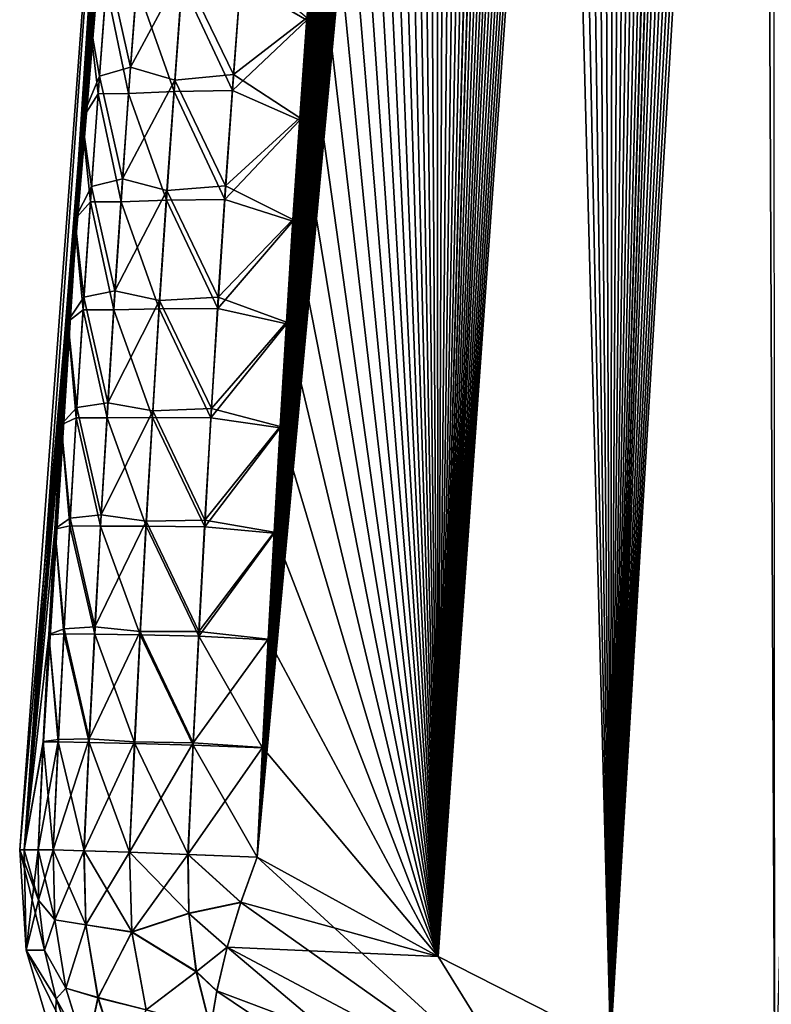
# Model space of a CAD drawing. Header units: metres. Extents: x -109 to 109, y -108 to 40.
# Tile 3 of 216: x -101.45 to -98.1, y -101.25 to -96.87. Entities that reach past the tile are written whole.
import ezdxf

# ---------------------------------------------------------------- set-up
doc = ezdxf.new("R2010")
doc.units = ezdxf.units.M
doc.layers.add('solid_K_24_42_18_000C86_XXX', color=7, linetype='CONTINUOUS')

msp = doc.modelspace()

# ---------------------------------------------------------------- linework, layer by layer
at = {"layer": 'solid_K_24_42_18_000C86_XXX'}
for points in [[(-98.81958, -101.428711, -4.654962), (-97.55056, -79.140533, -4.728263), (-97.455933, -78.738991, -4.788588)], [(-98.089439, -101.766281, -5.242545), (-98.81958, -101.428711, -4.654962), (-97.455933, -78.738991, -4.788588)], [(-98.81958, -101.428711, -4.654962), (-97.64576, -79.552338, -4.668716), (-97.55056, -79.140533, -4.728263)], [(-98.81958, -101.428711, -4.654962), (-97.741409, -79.97522, -4.610071), (-97.64576, -79.552338, -4.668716)], [(-98.81958, -101.428711, -4.654962), (-97.837387, -80.409973, -4.552451), (-97.741409, -79.97522, -4.610071)], [(-98.81958, -101.428711, -4.654962), (-97.933685, -80.856659, -4.495849), (-97.837387, -80.409973, -4.552451)], [(-98.81958, -101.428711, -4.654962), (-98.030418, -81.314522, -4.44014), (-97.933685, -80.856659, -4.495849)], [(-98.81958, -101.428711, -4.654962), (-98.108002, -81.689445, -4.396319), (-98.030418, -81.314522, -4.44014)], [(-98.089417, -101.766289, 5.242566), (-98.100914, -81.655289, 4.400308), (-98.17878, -82.038383, 4.357038)], [(-98.81958, -101.428711, -4.654962), (-98.185669, -82.072556, -4.353248), (-98.108002, -81.689445, -4.396319)], [(-98.819565, -101.428726, 4.654975), (-98.17878, -82.038383, 4.357038), (-98.256683, -82.429962, 4.314561)], [(-98.819565, -101.428726, 4.654975), (-98.089417, -101.766289, 5.242566), (-98.17878, -82.038383, 4.357038)], [(-98.81958, -101.428711, -4.654962), (-98.263313, -82.46434, -4.311006), (-98.185669, -82.072556, -4.353248)], [(-98.819565, -101.428726, 4.654975), (-98.256683, -82.429962, 4.314561), (-98.334526, -82.830452, 4.272946)], [(-99.587112, -101.03933, -4.099643), (-98.341011, -82.864502, -4.269529), (-98.263313, -82.46434, -4.311006)], [(-98.81958, -101.428711, -4.654962), (-99.587112, -101.03933, -4.099643), (-98.263313, -82.46434, -4.311006)], [(-98.819565, -101.428726, 4.654975), (-98.334526, -82.830452, 4.272946), (-98.412468, -83.239105, 4.232044)], [(-99.587112, -101.03933, -4.099643), (-98.418846, -83.272545, -4.22872), (-98.341011, -82.864502, -4.269529)], [(-98.819565, -101.428726, 4.654975), (-98.412468, -83.239105, 4.232044), (-98.490486, -83.655968, 4.191864)], [(-99.587112, -101.03933, -4.099643), (-98.496689, -83.689003, -4.188684), (-98.418846, -83.272545, -4.22872)], [(-98.819565, -101.428726, 4.654975), (-98.490486, -83.655968, 4.191864), (-98.568443, -84.081619, 4.152516)], [(-99.587112, -101.03933, -4.099643), (-98.574425, -84.114433, -4.149524), (-98.496689, -83.689003, -4.188684)], [(-99.587112, -101.03933, -4.099643), (-98.651909, -84.549393, -4.111344), (-98.574425, -84.114433, -4.149524)], [(-98.819565, -101.428726, 4.654975), (-98.568443, -84.081619, 4.152516), (-98.64621, -84.516624, 4.114108)], [(-99.587112, -101.03933, -4.099643), (-98.729103, -84.994064, -4.074164), (-98.651909, -84.549393, -4.111344)], [(-98.819565, -101.428726, 4.654975), (-98.64621, -84.516624, 4.114108), (-98.72364, -84.961548, 4.076742)], [(-99.587112, -101.03933, -4.099643), (-98.806244, -85.447464, -4.037772), (-98.729103, -84.994064, -4.074164)], [(-98.819565, -101.428726, 4.654975), (-98.72364, -84.961548, 4.076742), (-98.80088, -85.415817, 4.040282)], [(-98.819565, -101.428726, 4.654975), (-98.80088, -85.415817, 4.040282), (-98.878006, -85.879105, 4.004657)], [(-99.587112, -101.03933, -4.099643), (-98.870392, -85.832314, -4.008118), (-98.806244, -85.447464, -4.037772)], [(-99.587112, -101.03933, -4.099643), (-98.934296, -86.22393, -3.979161), (-98.870392, -85.832314, -4.008118)], [(-98.819565, -101.428726, 4.654975), (-98.878006, -85.879105, 4.004657), (-98.954819, -86.352081, 3.970008)], [(-99.587112, -101.03933, -4.099643), (-98.997856, -86.622704, -3.950978), (-98.934296, -86.22393, -3.979161)], [(-98.819565, -101.428726, 4.654975), (-98.954819, -86.352081, 3.970008), (-99.031136, -86.835411, 3.936474)], [(-99.587112, -101.03933, -4.099643), (-99.060974, -87.029007, -3.923643), (-98.997856, -86.622704, -3.950978)], [(-98.819565, -101.428726, 4.654975), (-99.031136, -86.835411, 3.936474), (-99.106773, -87.329765, 3.904189)], [(-99.587112, -101.03933, -4.099643), (-99.123604, -87.442978, -3.897175), (-99.060974, -87.029007, -3.923643)], [(-98.819565, -101.428726, 4.654975), (-99.106773, -87.329765, 3.904189), (-99.181778, -87.834946, 3.873084)], [(-99.587112, -101.03933, -4.099643), (-99.186005, -87.863708, -3.871355), (-99.123604, -87.442978, -3.897175)], [(-99.587105, -101.03933, 4.099651), (-99.181778, -87.834946, 3.873084), (-99.244003, -88.263512, 3.847898)], [(-99.587105, -101.03933, 4.099651), (-98.819565, -101.428726, 4.654975), (-99.181778, -87.834946, 3.873084)], [(-99.587112, -101.03933, -4.099643), (-99.248085, -88.291451, -3.846244), (-99.186005, -87.863708, -3.871355)], [(-99.587105, -101.03933, 4.099651), (-99.244003, -88.263512, 3.847898), (-99.305809, -88.699425, 3.823489)], [(-100.391487, -100.596848, -3.579222), (-99.309715, -88.726654, -3.821944), (-99.248085, -88.291451, -3.846244)], [(-99.587112, -101.03933, -4.099643), (-100.391487, -100.596848, -3.579222), (-99.248085, -88.291451, -3.846244)], [(-99.587105, -101.03933, 4.099651), (-99.305809, -88.699425, 3.823489), (-99.367058, -89.143158, 3.799961)], [(-100.391487, -100.596848, -3.579222), (-99.370728, -89.169777, -3.798559), (-99.309715, -88.726654, -3.821944)], [(-99.587105, -101.03933, 4.099651), (-99.367058, -89.143158, 3.799961), (-99.427589, -89.595161, 3.77742)], [(-100.391487, -100.596848, -3.579222), (-99.430984, -89.621262, -3.776189), (-99.370728, -89.169777, -3.798559)], [(-99.587105, -101.03933, 4.099651), (-99.427589, -89.595161, 3.77742), (-99.487251, -90.055901, 3.755966)], [(-100.391487, -100.596848, -3.579222), (-99.490341, -90.081535, -3.754925), (-99.430984, -89.621262, -3.776189)], [(-99.587105, -101.03933, 4.099651), (-99.487251, -90.055901, 3.755966), (-99.546089, -90.525238, 3.735549)], [(-100.391487, -100.596848, -3.579222), (-99.549095, -90.549759, -3.734533), (-99.490341, -90.081535, -3.754925)], [(-100.391487, -100.596848, -3.579222), (-99.59903, -90.957207, -3.717694), (-99.549095, -90.549759, -3.734533)], [(-99.587105, -101.03933, 4.099651), (-99.546089, -90.525238, 3.735549), (-99.596123, -90.933632, 3.718673)], [(-99.587105, -101.03933, 4.099651), (-99.596123, -90.933632, 3.718673), (-99.645668, -91.347961, 3.702456)], [(-100.391487, -100.596848, -3.579222), (-99.648438, -91.370667, -3.70154), (-99.59903, -90.957207, -3.717694)], [(-99.587105, -101.03933, 4.099651), (-99.645668, -91.347961, 3.702456), (-99.694588, -91.768578, 3.686987)], [(-100.391487, -100.596848, -3.579222), (-99.697182, -91.790466, -3.686156), (-99.648438, -91.370667, -3.70154)], [(-99.587105, -101.03933, 4.099651), (-99.694588, -91.768578, 3.686987), (-99.742752, -92.195839, 3.672354)], [(-100.391487, -100.596848, -3.579222), (-99.74514, -92.216957, -3.671629), (-99.697182, -91.790466, -3.686156)], [(-100.391487, -100.596848, -3.579222), (-99.792168, -92.650475, -3.658043), (-99.74514, -92.216957, -3.671629)], [(-99.587105, -101.03933, 4.099651), (-99.742752, -92.195839, 3.672354), (-99.790016, -92.630081, 3.658643)], [(-100.391487, -100.596848, -3.579222), (-99.83815, -93.091362, -3.645482), (-99.792168, -92.650475, -3.658043)], [(-99.587105, -101.03933, 4.099651), (-99.790016, -92.630081, 3.658643), (-99.83625, -93.071655, 3.645941)], [(-100.391487, -100.596848, -3.579222), (-99.883232, -93.539215, -3.633816), (-99.83815, -93.091362, -3.645482)], [(-99.587105, -101.03933, 4.099651), (-99.83625, -93.071655, 3.645941), (-99.881454, -93.520592, 3.634241)], [(-100.391487, -100.596848, -3.579222), (-99.927719, -93.993324, -3.622834), (-99.883232, -93.539215, -3.633816)], [(-99.587105, -101.03933, 4.099651), (-99.881454, -93.520592, 3.634241), (-99.926025, -93.975899, 3.623248)], [(-100.843132, -93.642242, -2.095114), (-101.42804, -100.564568, -1.010881), (-101.448524, -100.564568)], [(-100.93364, -93.64727), (-100.843132, -93.642242, -2.095114), (-101.448524, -100.564568)], [(-101.42804, -100.564568, 1.010892), (-100.93364, -93.64727), (-101.448524, -100.564568)], [(-100.843132, -93.642242, -2.095114), (-100.888794, -94.08284, -2.081675), (-101.42804, -100.564568, -1.010881)], [(-101.42804, -100.564568, 1.010892), (-101.343346, -100.082664, 2.017733), (-100.93364, -93.64727)], [(-101.343346, -100.082664, 2.017733), (-101.318466, -99.60643, 2.015983), (-100.93364, -93.64727)], [(-101.318466, -99.60643, 2.015983), (-101.292007, -99.135872, 2.015235), (-100.93364, -93.64727)], [(-101.292007, -99.135872, 2.015235), (-101.264038, -98.670982, 2.015491), (-100.93364, -93.64727)], [(-101.264038, -98.670982, 2.015491), (-101.234612, -98.211777, 2.016752), (-100.93364, -93.64727)], [(-101.234612, -98.211777, 2.016752), (-101.203789, -97.75824, 2.019017), (-100.93364, -93.64727)], [(-101.203789, -97.75824, 2.019017), (-101.171646, -97.310394, 2.022288), (-100.93364, -93.64727)], [(-101.171646, -97.310394, 2.022288), (-101.138222, -96.868225, 2.026563), (-100.93364, -93.64727)], [(-99.587105, -101.03933, 4.099651), (-99.926025, -93.975899, 3.623248), (-99.969841, -94.43782, 3.613038)], [(-100.391487, -100.596848, -3.579222), (-99.97142, -94.454079, -3.612657), (-99.927719, -93.993324, -3.622834)], [(-100.888794, -94.08284, -2.081675), (-100.933388, -94.529869, -2.069303), (-101.42804, -100.564568, -1.010881)], [(-100.391487, -100.596848, -3.579222), (-100.014145, -94.921913, -3.603404), (-99.97142, -94.454079, -3.612657)], [(-99.587105, -101.03933, 4.099651), (-99.969841, -94.43782, 3.613038), (-100.012711, -94.906792, 3.603734)], [(-100.933388, -94.529869, -2.069303), (-100.976868, -94.983673, -2.058098), (-101.42804, -100.564568, -1.010881)], [(-100.391487, -100.596848, -3.579222), (-100.055717, -95.39724, -3.595195), (-100.014145, -94.921913, -3.603404)], [(-99.587105, -101.03933, 4.099651), (-100.012711, -94.906792, 3.603734), (-100.054451, -95.383232, 3.595458)], [(-100.976868, -94.983673, -2.058098), (-101.019188, -95.444595, -2.048155), (-101.42804, -100.564568, -1.010881)], [(-100.391487, -100.596848, -3.579222), (-100.095932, -95.88047, -3.588147), (-100.055717, -95.39724, -3.595195)], [(-99.587105, -101.03933, 4.099651), (-100.054451, -95.383232, 3.595458), (-100.094864, -95.867561, 3.588331)], [(-101.019188, -95.444595, -2.048155), (-101.060295, -95.912964, -2.039574), (-101.42804, -100.564568, -1.010881)], [(-100.391487, -100.596848, -3.579222), (-100.134621, -96.372025, -3.582378), (-100.095932, -95.88047, -3.588147)], [(-99.587105, -101.03933, 4.099651), (-100.094864, -95.867561, 3.588331), (-100.133759, -96.360207, 3.582471)], [(-101.060295, -95.912964, -2.039574), (-101.100105, -96.388985, -2.032413), (-101.42804, -100.564568, -1.010881)], [(-100.46624, -96.700348, -3.352765), (-100.134621, -96.372025, -3.582378), (-100.171623, -96.872215, -3.577973)], [(-100.391487, -100.596848, -3.579222), (-100.171623, -96.872215, -3.577973), (-100.134621, -96.372025, -3.582378)], [(-99.587105, -101.03933, 4.099651), (-100.133759, -96.360207, 3.582471), (-100.170967, -96.861542, 3.577986)], [(-101.100105, -96.388985, -2.032413), (-101.138519, -96.872093, -2.026512), (-101.42804, -100.564568, -1.010881)], [(-101.063324, -96.719353, -2.38788), (-101.138519, -96.872093, -2.026512), (-101.100105, -96.388985, -2.032413)], [(-100.955605, -97.0811, 2.742532), (-100.918007, -96.583496, 2.745642), (-101.056618, -96.629852, 2.387562)], [(-100.722305, -96.648926, 3.070799), (-100.918007, -96.583496, 2.745642), (-100.955605, -97.0811, 2.742532)], [(-101.094002, -97.121262, 2.384776), (-101.056618, -96.629852, 2.387562), (-101.138222, -96.868225, 2.026563)], [(-100.955605, -97.0811, 2.742532), (-101.056618, -96.629852, 2.387562), (-101.094002, -97.121262, 2.384776)], [(-100.758743, -97.139198, 3.067572), (-100.722305, -96.648926, 3.070799), (-100.955605, -97.0811, 2.742532)], [(-100.49749, -97.114624, 3.349046), (-100.722305, -96.648926, 3.070799), (-100.758743, -97.139198, 3.067572)], [(-100.49749, -97.114624, 3.349046), (-100.460892, -96.619476, 3.352765), (-100.722305, -96.648926, 3.070799)], [(-100.49749, -97.114624, 3.349046), (-100.170967, -96.861542, 3.577986), (-100.460892, -96.619476, 3.352765)], [(-101.063324, -96.719353, -2.38788), (-101.099518, -97.1996, -2.385357), (-101.138519, -96.872093, -2.026512)], [(-100.963791, -97.199272, -2.742862), (-101.099518, -97.1996, -2.385357), (-101.063324, -96.719353, -2.38788)], [(-100.927971, -96.718506, -2.74558), (-100.963791, -97.199272, -2.742862), (-101.063324, -96.719353, -2.38788)], [(-100.927971, -96.718506, -2.74558), (-100.761765, -97.189713, -3.068122), (-100.963791, -97.199272, -2.742862)], [(-100.927971, -96.718506, -2.74558), (-100.726082, -96.706635, -3.071171), (-100.761765, -97.189713, -3.068122)], [(-100.501793, -97.18541, -3.349303), (-100.761765, -97.189713, -3.068122), (-100.726082, -96.706635, -3.071171)], [(-100.46624, -96.700348, -3.352765), (-100.501793, -97.18541, -3.349303), (-100.726082, -96.706635, -3.071171)], [(-100.46624, -96.700348, -3.352765), (-100.171623, -96.872215, -3.577973), (-100.501793, -97.18541, -3.349303)], [(-101.094002, -97.121262, 2.384776), (-101.138222, -96.868225, 2.026563), (-101.171646, -97.310394, 2.022288)], [(-100.49749, -97.114624, 3.349046), (-100.202286, -97.306992, 3.575074), (-100.170967, -96.861542, 3.577986)], [(-99.587105, -101.03933, 4.099651), (-100.170967, -96.861542, 3.577986), (-100.202286, -97.306992, 3.575074)], [(-101.138519, -96.872093, -2.026512), (-101.171898, -97.31382, -2.022247), (-101.42804, -100.564568, -1.010881)], [(-101.099518, -97.1996, -2.385357), (-101.171898, -97.31382, -2.022247), (-101.138519, -96.872093, -2.026512)], [(-100.501793, -97.18541, -3.349303), (-100.171623, -96.872215, -3.577973), (-100.20282, -97.316521, -3.575097)], [(-100.391487, -100.596848, -3.579222), (-100.20282, -97.316521, -3.575097), (-100.171623, -96.872215, -3.577973)], [(-100.991196, -97.578857, 2.740513), (-100.955605, -97.0811, 2.742532), (-101.094002, -97.121262, 2.384776)], [(-100.758743, -97.139198, 3.067572), (-100.955605, -97.0811, 2.742532), (-100.991196, -97.578857, 2.740513)], [(-101.129387, -97.612808, 2.383035), (-101.094002, -97.121262, 2.384776), (-101.171646, -97.310394, 2.022288)], [(-100.991196, -97.578857, 2.740513), (-101.094002, -97.121262, 2.384776), (-101.129387, -97.612808, 2.383035)], [(-100.532173, -97.609924, 3.34647), (-100.49749, -97.114624, 3.349046), (-100.758743, -97.139198, 3.067572)], [(-100.532173, -97.609924, 3.34647), (-100.202286, -97.306992, 3.575074), (-100.49749, -97.114624, 3.349046)], [(-100.793259, -97.629616, 3.06543), (-100.758743, -97.139198, 3.067572), (-100.991196, -97.578857, 2.740513)], [(-100.532173, -97.609924, 3.34647), (-100.758743, -97.139198, 3.067572), (-100.793259, -97.629616, 3.06543)], [(-101.099518, -97.1996, -2.385357), (-101.133804, -97.679977, -2.383832), (-101.171898, -97.31382, -2.022247)], [(-100.997742, -97.680183, -2.741158), (-101.133804, -97.679977, -2.383832), (-101.099518, -97.1996, -2.385357)], [(-100.963791, -97.199272, -2.742862), (-100.997742, -97.680183, -2.741158), (-101.099518, -97.1996, -2.385357)], [(-100.963791, -97.199272, -2.742862), (-100.795578, -97.672935, -3.066126), (-100.997742, -97.680183, -2.741158)], [(-100.963791, -97.199272, -2.742862), (-100.761765, -97.189713, -3.068122), (-100.795578, -97.672935, -3.066126)], [(-100.5355, -97.670624, -3.346936), (-100.795578, -97.672935, -3.066126), (-100.761765, -97.189713, -3.068122)], [(-100.501793, -97.18541, -3.349303), (-100.5355, -97.670624, -3.346936), (-100.761765, -97.189713, -3.068122)], [(-100.501793, -97.18541, -3.349303), (-100.20282, -97.316521, -3.575097), (-100.5355, -97.670624, -3.346936)], [(-100.532173, -97.609924, 3.34647), (-100.232544, -97.758568, 3.573046), (-100.202286, -97.306992, 3.575074)], [(-99.587105, -101.03933, 4.099651), (-100.202286, -97.306992, 3.575074), (-100.232544, -97.758568, 3.573046)], [(-101.171898, -97.31382, -2.022247), (-101.204002, -97.761215, -2.018984), (-101.42804, -100.564568, -1.010881)], [(-101.133804, -97.679977, -2.383832), (-101.204002, -97.761215, -2.018984), (-101.171898, -97.31382, -2.022247)], [(-101.129387, -97.612808, 2.383035), (-101.171646, -97.310394, 2.022288), (-101.203789, -97.75824, 2.019017)], [(-100.5355, -97.670624, -3.346936), (-100.20282, -97.316521, -3.575097), (-100.232956, -97.766899, -3.573095)], [(-100.391487, -100.596848, -3.579222), (-100.232956, -97.766899, -3.573095), (-100.20282, -97.316521, -3.575097)], [(-101.162781, -98.104492, 2.38233), (-101.129387, -97.612808, 2.383035), (-101.203789, -97.75824, 2.019017)], [(-101.02478, -98.076759, 2.739575), (-101.129387, -97.612808, 2.383035), (-101.162781, -98.104492, 2.38233)], [(-101.02478, -98.076759, 2.739575), (-100.991196, -97.578857, 2.740513), (-101.129387, -97.612808, 2.383035)], [(-100.793259, -97.629616, 3.06543), (-100.991196, -97.578857, 2.740513), (-101.02478, -98.076759, 2.739575)], [(-100.564926, -98.105377, 3.345026), (-100.532173, -97.609924, 3.34647), (-100.793259, -97.629616, 3.06543)], [(-100.564926, -98.105377, 3.345026), (-100.232544, -97.758568, 3.573046), (-100.532173, -97.609924, 3.34647)], [(-100.825859, -98.120178, 3.064363), (-100.793259, -97.629616, 3.06543), (-101.02478, -98.076759, 2.739575)], [(-100.564926, -98.105377, 3.345026), (-100.793259, -97.629616, 3.06543), (-100.825859, -98.120178, 3.064363)], [(-101.133804, -97.679977, -2.383832), (-101.166183, -98.160477, -2.383293), (-101.204002, -97.761215, -2.018984)], [(-101.029816, -98.161224, -2.740463), (-101.166183, -98.160477, -2.383293), (-101.133804, -97.679977, -2.383832)], [(-100.997742, -97.680183, -2.741158), (-101.029816, -98.161224, -2.740463), (-101.133804, -97.679977, -2.383832)], [(-100.997742, -97.680183, -2.741158), (-100.827538, -98.156288, -3.065171), (-101.029816, -98.161224, -2.740463)], [(-100.997742, -97.680183, -2.741158), (-100.795578, -97.672935, -3.066126), (-100.827538, -98.156288, -3.065171)], [(-100.56736, -98.155983, -3.345654), (-100.827538, -98.156288, -3.065171), (-100.795578, -97.672935, -3.066126)], [(-100.5355, -97.670624, -3.346936), (-100.56736, -98.155983, -3.345654), (-100.795578, -97.672935, -3.066126)], [(-100.5355, -97.670624, -3.346936), (-100.232956, -97.766899, -3.573095), (-100.56736, -98.155983, -3.345654)], [(-101.204002, -97.761215, -2.018984), (-101.234779, -98.214279, -2.016724), (-101.42804, -100.564568, -1.010881)], [(-101.166183, -98.160477, -2.383293), (-101.234779, -98.214279, -2.016724), (-101.204002, -97.761215, -2.018984)], [(-101.162781, -98.104492, 2.38233), (-101.203789, -97.75824, 2.019017), (-101.234612, -98.211777, 2.016752)], [(-100.56736, -98.155983, -3.345654), (-100.232956, -97.766899, -3.573095), (-100.262032, -98.223366, -3.571962)], [(-100.564926, -98.105377, 3.345026), (-100.261726, -98.216286, 3.571897), (-100.232544, -97.758568, 3.573046)], [(-100.391487, -100.596848, -3.579222), (-100.262032, -98.223366, -3.571962), (-100.232956, -97.766899, -3.573095)], [(-99.587105, -101.03933, 4.099651), (-100.232544, -97.758568, 3.573046), (-100.261726, -98.216286, 3.571897)], [(-101.056358, -98.574791, 2.739708), (-101.02478, -98.076759, 2.739575), (-101.162781, -98.104492, 2.38233)], [(-100.825859, -98.120178, 3.064363), (-101.02478, -98.076759, 2.739575), (-101.056358, -98.574791, 2.739708)], [(-101.194176, -98.596298, 2.382651), (-101.162781, -98.104492, 2.38233), (-101.234612, -98.211777, 2.016752)], [(-101.056358, -98.574791, 2.739708), (-101.162781, -98.104492, 2.38233), (-101.194176, -98.596298, 2.382651)], [(-100.856544, -98.61087, 3.064361), (-100.825859, -98.120178, 3.064363), (-101.056358, -98.574791, 2.739708)], [(-100.595749, -98.600967, 3.344703), (-100.825859, -98.120178, 3.064363), (-100.856544, -98.61087, 3.064361)], [(-100.595749, -98.600967, 3.344703), (-100.564926, -98.105377, 3.345026), (-100.825859, -98.120178, 3.064363)], [(-100.595749, -98.600967, 3.344703), (-100.261726, -98.216286, 3.571897), (-100.564926, -98.105377, 3.345026)], [(-101.166183, -98.160477, -2.383293), (-101.196663, -98.641098, -2.383733), (-101.234779, -98.214279, -2.016724)], [(-101.06002, -98.64238, -2.740765), (-101.196663, -98.641098, -2.383733), (-101.166183, -98.160477, -2.383293)], [(-101.029816, -98.161224, -2.740463), (-101.06002, -98.64238, -2.740765), (-101.166183, -98.160477, -2.383293)], [(-101.029816, -98.161224, -2.740463), (-100.857635, -98.639771, -3.065251), (-101.06002, -98.64238, -2.740765)], [(-101.029816, -98.161224, -2.740463), (-100.827538, -98.156288, -3.065171), (-100.857635, -98.639771, -3.065251)], [(-100.597374, -98.641464, -3.345448), (-100.857635, -98.639771, -3.065251), (-100.827538, -98.156288, -3.065171)], [(-100.56736, -98.155983, -3.345654), (-100.597374, -98.641464, -3.345448), (-100.827538, -98.156288, -3.065171)], [(-100.56736, -98.155983, -3.345654), (-100.262032, -98.223366, -3.571962), (-100.597374, -98.641464, -3.345448)], [(-101.234779, -98.214279, -2.016724), (-101.264168, -98.673012, -2.015466), (-101.42804, -100.564568, -1.010881)], [(-101.196663, -98.641098, -2.383733), (-101.264168, -98.673012, -2.015466), (-101.234779, -98.214279, -2.016724)], [(-101.194176, -98.596298, 2.382651), (-101.234612, -98.211777, 2.016752), (-101.264038, -98.670982, 2.015491)], [(-100.597374, -98.641464, -3.345448), (-100.262032, -98.223366, -3.571962), (-100.290054, -98.685905, -3.571696)], [(-100.595749, -98.600967, 3.344703), (-100.289833, -98.68013, 3.571623), (-100.261726, -98.216286, 3.571897)], [(-100.391487, -100.596848, -3.579222), (-100.290054, -98.685905, -3.571696), (-100.262032, -98.223366, -3.571962)], [(-99.587105, -101.03933, 4.099651), (-100.261726, -98.216286, 3.571897), (-100.289833, -98.68013, 3.571623)], [(-101.085938, -99.072945, 2.740902), (-101.056358, -98.574791, 2.739708), (-101.194176, -98.596298, 2.382651)], [(-100.856544, -98.61087, 3.064361), (-101.056358, -98.574791, 2.739708), (-101.085938, -99.072945, 2.740902)], [(-101.223587, -99.088219, 2.383987), (-101.194176, -98.596298, 2.382651), (-101.264038, -98.670982, 2.015491)], [(-101.085938, -99.072945, 2.740902), (-101.194176, -98.596298, 2.382651), (-101.223587, -99.088219, 2.383987)], [(-100.885323, -99.101677, 3.065415), (-100.856544, -98.61087, 3.064361), (-101.085938, -99.072945, 2.740902)], [(-100.624657, -99.09668, 3.345494), (-100.856544, -98.61087, 3.064361), (-100.885323, -99.101677, 3.065415)], [(-100.624657, -99.09668, 3.345494), (-100.595749, -98.600967, 3.344703), (-100.856544, -98.61087, 3.064361)], [(-100.624657, -99.09668, 3.345494), (-100.289833, -98.68013, 3.571623), (-100.595749, -98.600967, 3.344703)], [(-101.196663, -98.641098, -2.383733), (-101.225235, -99.121834, -2.385143), (-101.264168, -98.673012, -2.015466)], [(-101.088348, -99.12365, -2.742056), (-101.225235, -99.121834, -2.385143), (-101.196663, -98.641098, -2.383733)], [(-101.06002, -98.64238, -2.740765), (-101.088348, -99.12365, -2.742056), (-101.196663, -98.641098, -2.383733)], [(-101.06002, -98.64238, -2.740765), (-100.88588, -99.123367, -3.066356), (-101.088348, -99.12365, -2.742056)], [(-101.06002, -98.64238, -2.740765), (-100.857635, -98.639771, -3.065251), (-100.88588, -99.123367, -3.066356)], [(-100.625542, -99.127068, -3.346308), (-100.88588, -99.123367, -3.066356), (-100.857635, -98.639771, -3.065251)], [(-100.597374, -98.641464, -3.345448), (-100.625542, -99.127068, -3.346308), (-100.857635, -98.639771, -3.065251)], [(-100.597374, -98.641464, -3.345448), (-100.290054, -98.685905, -3.571696), (-100.625542, -99.127068, -3.346308)], [(-101.264168, -98.673012, -2.015466), (-101.292099, -99.137413, -2.015211), (-101.42804, -100.564568, -1.010881)], [(-101.225235, -99.121834, -2.385143), (-101.292099, -99.137413, -2.015211), (-101.264168, -98.673012, -2.015466)], [(-101.223587, -99.088219, 2.383987), (-101.264038, -98.670982, 2.015491), (-101.292007, -99.135872, 2.015235)], [(-100.625542, -99.127068, -3.346308), (-100.290054, -98.685905, -3.571696), (-100.317009, -99.154518, -3.572291)], [(-100.624657, -99.09668, 3.345494), (-100.316864, -99.150108, 3.572222), (-100.289833, -98.68013, 3.571623)], [(-100.391487, -100.596848, -3.579222), (-100.317009, -99.154518, -3.572291), (-100.290054, -98.685905, -3.571696)], [(-99.587105, -101.03933, 4.099651), (-100.289833, -98.68013, 3.571623), (-100.316864, -99.150108, 3.572222)], [(-101.251007, -99.580254, 2.38633), (-101.223587, -99.088219, 2.383987), (-101.292007, -99.135872, 2.015235)], [(-101.11351, -99.571205, 2.743147), (-101.223587, -99.088219, 2.383987), (-101.251007, -99.580254, 2.38633)], [(-101.11351, -99.571205, 2.743147), (-101.085938, -99.072945, 2.740902), (-101.223587, -99.088219, 2.383987)], [(-100.885323, -99.101677, 3.065415), (-101.085938, -99.072945, 2.740902), (-101.11351, -99.571205, 2.743147)], [(-100.912186, -99.592598, 3.067516), (-100.885323, -99.101677, 3.065415), (-101.11351, -99.571205, 2.743147)], [(-100.651642, -99.592506, 3.347387), (-100.885323, -99.101677, 3.065415), (-100.912186, -99.592598, 3.067516)], [(-100.651642, -99.592506, 3.347387), (-100.624657, -99.09668, 3.345494), (-100.885323, -99.101677, 3.065415)], [(-100.651642, -99.592506, 3.347387), (-100.316864, -99.150108, 3.572222), (-100.624657, -99.09668, 3.345494)], [(-101.292099, -99.137413, -2.015211), (-101.318527, -99.607468, -2.015958), (-101.42804, -100.564568, -1.010881)], [(-101.251915, -99.602669, -2.387514), (-101.318527, -99.607468, -2.015958), (-101.292099, -99.137413, -2.015211)], [(-101.251007, -99.580254, 2.38633), (-101.292007, -99.135872, 2.015235), (-101.318466, -99.60643, 2.015983)], [(-101.225235, -99.121834, -2.385143), (-101.251915, -99.602669, -2.387514), (-101.292099, -99.137413, -2.015211)], [(-101.114815, -99.605026, -2.744328), (-101.251915, -99.602669, -2.387514), (-101.225235, -99.121834, -2.385143)], [(-101.088348, -99.12365, -2.742056), (-101.114815, -99.605026, -2.744328), (-101.225235, -99.121834, -2.385143)], [(-101.088348, -99.12365, -2.742056), (-100.91227, -99.607071, -3.068477), (-101.114815, -99.605026, -2.744328)], [(-101.088348, -99.12365, -2.742056), (-100.88588, -99.123367, -3.066356), (-100.91227, -99.607071, -3.068477)], [(-100.651871, -99.612785, -3.348228), (-100.91227, -99.607071, -3.068477), (-100.88588, -99.123367, -3.066356)], [(-100.625542, -99.127068, -3.346308), (-100.651871, -99.612785, -3.348228), (-100.88588, -99.123367, -3.066356)], [(-100.625542, -99.127068, -3.346308), (-100.317009, -99.154518, -3.572291), (-100.651871, -99.612785, -3.348228)], [(-100.651871, -99.612785, -3.348228), (-100.317009, -99.154518, -3.572291), (-100.342903, -99.629219, -3.573746)], [(-100.651642, -99.592506, 3.347387), (-100.342819, -99.626221, 3.57369), (-100.316864, -99.150108, 3.572222)], [(-100.391487, -100.596848, -3.579222), (-100.342903, -99.629219, -3.573746), (-100.317009, -99.154518, -3.572291)], [(-99.587105, -101.03933, 4.099651), (-100.316864, -99.150108, 3.572222), (-100.342819, -99.626221, 3.57369)], [(-101.276436, -100.07238, 2.389669), (-101.251007, -99.580254, 2.38633), (-101.318466, -99.60643, 2.015983)], [(-101.139084, -100.069572, 2.746433), (-101.251007, -99.580254, 2.38633), (-101.276436, -100.07238, 2.389669)], [(-101.139084, -100.069572, 2.746433), (-101.11351, -99.571205, 2.743147), (-101.251007, -99.580254, 2.38633)], [(-100.912186, -99.592598, 3.067516), (-101.11351, -99.571205, 2.743147), (-101.139084, -100.069572, 2.746433)], [(-101.318527, -99.607468, -2.015958), (-101.343369, -100.083191, -2.017704), (-101.42804, -100.564568, -1.010881)], [(-101.276695, -100.083595, -2.390837), (-101.343369, -100.083191, -2.017704), (-101.318527, -99.607468, -2.015958)], [(-101.276436, -100.07238, 2.389669), (-101.318466, -99.60643, 2.015983), (-101.343346, -100.082664, 2.017733)], [(-101.251915, -99.602669, -2.387514), (-101.276695, -100.083595, -2.390837), (-101.318527, -99.607468, -2.015958)], [(-101.139412, -100.086494, -2.747573), (-101.276695, -100.083595, -2.390837), (-101.251915, -99.602669, -2.387514)], [(-101.114815, -99.605026, -2.744328), (-101.139412, -100.086494, -2.747573), (-101.251915, -99.602669, -2.387514)], [(-101.114815, -99.605026, -2.744328), (-100.936806, -100.090874, -3.071605), (-101.139412, -100.086494, -2.747573)], [(-100.937141, -100.083626, 3.070653), (-100.912186, -99.592598, 3.067516), (-101.139084, -100.069572, 2.746433)], [(-101.114815, -99.605026, -2.744328), (-100.91227, -99.607071, -3.068477), (-100.936806, -100.090874, -3.071605)], [(-100.676704, -100.08844, 3.350372), (-100.912186, -99.592598, 3.067516), (-100.937141, -100.083626, 3.070653)], [(-100.676353, -100.098602, -3.351196), (-100.936806, -100.090874, -3.071605), (-100.91227, -99.607071, -3.068477)], [(-100.651871, -99.612785, -3.348228), (-100.676353, -100.098602, -3.351196), (-100.91227, -99.607071, -3.068477)], [(-100.676704, -100.08844, 3.350372), (-100.651642, -99.592506, 3.347387), (-100.912186, -99.592598, 3.067516)], [(-100.676704, -100.08844, 3.350372), (-100.342819, -99.626221, 3.57369), (-100.651642, -99.592506, 3.347387)], [(-100.676704, -100.08844, 3.350372), (-100.367691, -100.108467, 3.576024), (-100.342819, -99.626221, 3.57369)], [(-100.651871, -99.612785, -3.348228), (-100.367729, -100.109993, -3.576057), (-100.676353, -100.098602, -3.351196)], [(-100.651871, -99.612785, -3.348228), (-100.342903, -99.629219, -3.573746), (-100.367729, -100.109993, -3.576057)], [(-100.391487, -100.596848, -3.579222), (-100.367729, -100.109993, -3.576057), (-100.342903, -99.629219, -3.573746)], [(-99.587105, -101.03933, 4.099651), (-100.342819, -99.626221, 3.57369), (-100.367691, -100.108467, 3.576024)], [(-101.42804, -100.564568, 1.010892), (-101.366577, -100.56456, 2.020484), (-101.343346, -100.082664, 2.017733)], [(-101.343369, -100.083191, -2.017704), (-101.366577, -100.564568, -2.020449), (-101.42804, -100.564568, -1.010881)], [(-101.276436, -100.07238, 2.389669), (-101.343346, -100.082664, 2.017733), (-101.366577, -100.56456, 2.020484)], [(-101.299858, -100.564606, 2.394077), (-101.276436, -100.07238, 2.389669), (-101.366577, -100.56456, 2.020484)], [(-101.299553, -100.564606, -2.395183), (-101.366577, -100.564568, -2.020449), (-101.343369, -100.083191, -2.017704)], [(-101.276695, -100.083595, -2.390837), (-101.299553, -100.564606, -2.395183), (-101.343369, -100.083191, -2.017704)], [(-101.139084, -100.069572, 2.746433), (-101.276436, -100.07238, 2.389669), (-101.299858, -100.564606, 2.394077)], [(-101.139084, -100.069572, 2.746433), (-101.299858, -100.564606, 2.394077), (-101.162651, -100.568039, 2.750755)], [(-101.16214, -100.568054, -2.751783), (-101.299553, -100.564606, -2.395183), (-101.276695, -100.083595, -2.390837)], [(-101.139412, -100.086494, -2.747573), (-101.16214, -100.568054, -2.751783), (-101.276695, -100.083595, -2.390837)], [(-100.937141, -100.083626, 3.070653), (-101.139084, -100.069572, 2.746433), (-101.162651, -100.568039, 2.750755)], [(-100.937141, -100.083626, 3.070653), (-101.162651, -100.568039, 2.750755), (-100.960182, -100.574738, 3.074823)], [(-101.139412, -100.086494, -2.747573), (-100.959488, -100.57476, -3.075734), (-101.16214, -100.568054, -2.751783)], [(-101.139412, -100.086494, -2.747573), (-100.936806, -100.090874, -3.071605), (-100.959488, -100.57476, -3.075734)], [(-100.676704, -100.08844, 3.350372), (-100.937141, -100.083626, 3.070653), (-100.960182, -100.574738, 3.074823)], [(-100.676704, -100.08844, 3.350372), (-100.960182, -100.574738, 3.074823), (-100.699852, -100.584473, 3.354445)], [(-100.69899, -100.584503, -3.355207), (-100.959488, -100.57476, -3.075734), (-100.936806, -100.090874, -3.071605)], [(-100.676353, -100.098602, -3.351196), (-100.69899, -100.584503, -3.355207), (-100.936806, -100.090874, -3.071605)], [(-100.676704, -100.08844, 3.350372), (-100.699852, -100.584473, 3.354445), (-100.367691, -100.108467, 3.576024)], [(-100.699852, -100.584473, 3.354445), (-100.391487, -100.596848, 3.579222), (-100.367691, -100.108467, 3.576024)], [(-100.676353, -100.098602, -3.351196), (-100.391487, -100.596848, -3.579222), (-100.69899, -100.584503, -3.355207)], [(-100.676353, -100.098602, -3.351196), (-100.367729, -100.109993, -3.576057), (-100.391487, -100.596848, -3.579222)], [(-99.587105, -101.03933, 4.099651), (-100.367691, -100.108467, 3.576024), (-100.391487, -100.596848, 3.579222)], [(-101.364586, -100.788033, -2.019166), (-101.448524, -100.564568), (-101.42804, -100.564568, -1.010881)], [(-101.419373, -101.010201, 0), (-101.42804, -100.564568, 1.010892), (-101.448524, -100.564568)], [(-101.364586, -100.788033, -2.019166), (-101.337654, -101.009941, -2.01698), (-101.448524, -100.564568)], [(-101.419373, -101.010201, 0), (-101.448524, -100.564568), (-101.337654, -101.009941, -2.01698)], [(-101.419373, -101.010201, 0), (-101.366577, -100.56456, 2.020484), (-101.42804, -100.564568, 1.010892)], [(-101.364586, -100.788033, -2.019166), (-101.42804, -100.564568, -1.010881), (-101.366577, -100.564568, -2.020449)], [(-101.419373, -101.010201, 0), (-101.364578, -100.788124, 2.019178), (-101.366577, -100.56456, 2.020484)], [(-101.364578, -100.788124, 2.019178), (-101.299858, -100.564606, 2.394077), (-101.366577, -100.56456, 2.020484)], [(-101.292473, -100.875359, -2.384324), (-101.366577, -100.564568, -2.020449), (-101.299553, -100.564606, -2.395183)], [(-101.292473, -100.875359, -2.384324), (-101.364586, -100.788033, -2.019166), (-101.366577, -100.564568, -2.020449)], [(-101.364578, -100.788124, 2.019178), (-101.292824, -100.874847, 2.383254), (-101.299858, -100.564606, 2.394077)], [(-101.292824, -100.874847, 2.383254), (-101.162651, -100.568039, 2.750755), (-101.299858, -100.564606, 2.394077)], [(-101.154091, -100.898064, -2.739918), (-101.299553, -100.564606, -2.395183), (-101.16214, -100.568054, -2.751783)], [(-101.292473, -100.875359, -2.384324), (-101.299553, -100.564606, -2.395183), (-101.154091, -100.898064, -2.739918)], [(-101.154572, -100.898315, 2.738868), (-101.162651, -100.568039, 2.750755), (-101.292824, -100.874847, 2.383254)], [(-101.154572, -100.898315, 2.738868), (-100.960182, -100.574738, 3.074823), (-101.162651, -100.568039, 2.750755)], [(-100.948967, -100.929291, -3.061818), (-101.16214, -100.568054, -2.751783), (-100.959488, -100.57476, -3.075734)], [(-101.154091, -100.898064, -2.739918), (-101.16214, -100.568054, -2.751783), (-100.948967, -100.929291, -3.061818)], [(-100.949615, -100.929703, 3.060869), (-100.960182, -100.574738, 3.074823), (-101.154572, -100.898315, 2.738868)], [(-100.949615, -100.929703, 3.060869), (-100.699852, -100.584473, 3.354445), (-100.960182, -100.574738, 3.074823)], [(-100.695869, -100.846405, -3.347833), (-100.959488, -100.57476, -3.075734), (-100.69899, -100.584503, -3.355207)], [(-100.948967, -100.929291, -3.061818), (-100.959488, -100.57476, -3.075734), (-100.695869, -100.846405, -3.347833)], [(-100.696686, -100.847054, 3.347028), (-100.699852, -100.584473, 3.354445), (-100.949615, -100.929703, 3.060869)], [(-100.464798, -100.797852, 3.529014), (-100.391487, -100.596848, 3.579222), (-100.699852, -100.584473, 3.354445)], [(-100.696686, -100.847054, 3.347028), (-100.464798, -100.797852, 3.529014), (-100.699852, -100.584473, 3.354445)], [(-100.464729, -100.797646, -3.529079), (-100.69899, -100.584503, -3.355207), (-100.391487, -100.596848, -3.579222)], [(-100.464729, -100.797646, -3.529079), (-100.695869, -100.846405, -3.347833), (-100.69899, -100.584503, -3.355207)], [(-100.464798, -100.797852, 3.529014), (-99.164932, -101.719597, 4.355842), (-100.391487, -100.596848, 3.579222)], [(-100.464729, -100.797646, -3.529079), (-100.391487, -100.596848, -3.579222), (-99.587112, -101.03933, -4.099643)], [(-99.164932, -101.719597, 4.355842), (-99.587105, -101.03933, 4.099651), (-100.391487, -100.596848, 3.579222)], [(-101.419373, -101.010201, 0), (-101.337654, -101.009956, 2.016997), (-101.364578, -100.788124, 2.019178)], [(-101.292473, -100.875359, -2.384324), (-101.337654, -101.009941, -2.01698), (-101.364586, -100.788033, -2.019166)], [(-101.364578, -100.788124, 2.019178), (-101.337654, -101.009956, 2.016997), (-101.292824, -100.874847, 2.383254)], [(-100.696686, -100.847054, 3.347028), (-100.52475, -100.997292, 3.458757), (-100.464798, -100.797852, 3.529014)], [(-100.464729, -100.797646, -3.529079), (-100.52475, -100.997292, -3.458759), (-100.695869, -100.846405, -3.347833)], [(-100.464729, -100.797646, -3.529079), (-99.587112, -101.03933, -4.099643), (-100.52475, -100.997292, -3.458759)], [(-100.464798, -100.797852, 3.529014), (-100.52475, -100.997292, 3.458757), (-99.164932, -101.719597, 4.355842)], [(-100.663109, -101.10627, 3.320674), (-100.696686, -100.847054, 3.347028), (-100.949615, -100.929703, 3.060869)], [(-100.948967, -100.929291, -3.061818), (-100.695869, -100.846405, -3.347833), (-100.662491, -101.104973, -3.321616)], [(-100.663109, -101.10627, 3.320674), (-100.52475, -100.997292, 3.458757), (-100.696686, -100.847054, 3.347028)], [(-100.52475, -100.997292, -3.458759), (-100.662491, -101.104973, -3.321616), (-100.695869, -100.846405, -3.347833)], [(-101.337654, -101.009956, 2.016997), (-101.243401, -101.179138, 2.346059), (-101.292824, -100.874847, 2.383254)], [(-101.242874, -101.180122, -2.347011), (-101.337654, -101.009941, -2.01698), (-101.292473, -100.875359, -2.384324)], [(-101.154572, -100.898315, 2.738868), (-101.292824, -100.874847, 2.383254), (-101.243401, -101.179138, 2.346059)], [(-101.242874, -101.180122, -2.347011), (-101.292473, -100.875359, -2.384324), (-101.154091, -100.898064, -2.739918)], [(-101.100235, -101.22187, 2.698198), (-101.154572, -100.898315, 2.738868), (-101.243401, -101.179138, 2.346059)], [(-101.242874, -101.180122, -2.347011), (-101.154091, -100.898064, -2.739918), (-101.099854, -101.221359, -2.69932)], [(-100.949615, -100.929703, 3.060869), (-101.154572, -100.898315, 2.738868), (-101.100235, -101.22187, 2.698198)], [(-101.099854, -101.221359, -2.69932), (-101.154091, -100.898064, -2.739918), (-100.948967, -100.929291, -3.061818)], [(-100.885674, -101.2761, 3.01372), (-100.949615, -100.929703, 3.060869), (-101.100235, -101.22187, 2.698198)], [(-101.099854, -101.221359, -2.69932), (-100.948967, -100.929291, -3.061818), (-100.885193, -101.275284, -3.014786)], [(-100.663109, -101.10627, 3.320674), (-100.949615, -100.929703, 3.060869), (-100.885674, -101.2761, 3.01372)], [(-100.885193, -101.275284, -3.014786), (-100.948967, -100.929291, -3.061818), (-100.662491, -101.104973, -3.321616)], [(-101.419373, -101.010201, 0), (-101.337654, -101.009941, -2.01698), (-101.286179, -101.227547, -2.0128)], [(-101.419373, -101.010201, 0), (-101.286186, -101.227516, 2.012803), (-101.337654, -101.009956, 2.016997)], [(-101.292053, -101.438263, 0), (-101.286186, -101.227516, 2.012803), (-101.419373, -101.010201, 0)], [(-101.419373, -101.010201, 0), (-101.286179, -101.227547, -2.0128), (-101.210777, -101.438095, -2.006677)], [(-101.292053, -101.438263, 0), (-101.419373, -101.010201, 0), (-101.210777, -101.438095, -2.006677)], [(-101.242874, -101.180122, -2.347011), (-101.286179, -101.227547, -2.0128), (-101.337654, -101.009941, -2.01698)], [(-101.337654, -101.009956, 2.016997), (-101.286186, -101.227516, 2.012803), (-101.243401, -101.179138, 2.346059)], [(-100.663109, -101.10627, 3.320674), (-100.570908, -101.192749, 3.369048), (-100.52475, -100.997292, 3.458757)], [(-100.52475, -100.997292, -3.458759), (-100.570786, -101.192146, -3.369362), (-100.662491, -101.104973, -3.321616)], [(-100.570908, -101.192749, 3.369048), (-99.204391, -102.114647, 4.167654), (-100.52475, -100.997292, 3.458757)], [(-99.16494, -101.719597, -4.355839), (-100.570786, -101.192146, -3.369362), (-100.52475, -100.997292, -3.458759)], [(-99.16494, -101.719597, -4.355839), (-100.52475, -100.997292, -3.458759), (-99.587112, -101.03933, -4.099643)], [(-99.204391, -102.114647, 4.167654), (-99.164932, -101.719597, 4.355842), (-100.52475, -100.997292, 3.458757)], [(-99.16494, -101.719597, -4.355839), (-99.587112, -101.03933, -4.099643), (-98.81958, -101.428711, -4.654962)], [(-99.164932, -101.719597, 4.355842), (-98.819565, -101.428726, 4.654975), (-99.587105, -101.03933, 4.099651)], [(-100.663109, -101.10627, 3.320674), (-100.885674, -101.2761, 3.01372), (-100.599449, -101.357559, 3.276003)], [(-100.885193, -101.275284, -3.014786), (-100.662491, -101.104973, -3.321616), (-100.599182, -101.355667, -3.277169)], [(-100.663109, -101.10627, 3.320674), (-100.599449, -101.357559, 3.276003), (-100.570908, -101.192749, 3.369048)], [(-100.570786, -101.192146, -3.369362), (-100.599182, -101.355667, -3.277169), (-100.662491, -101.104973, -3.321616)], [(-101.286186, -101.227516, 2.012803), (-101.152893, -101.469505, 2.283467), (-101.243401, -101.179138, 2.346059)], [(-101.152077, -101.470894, -2.284226), (-101.286179, -101.227547, -2.0128), (-101.242874, -101.180122, -2.347011)], [(-101.100235, -101.22187, 2.698198), (-101.243401, -101.179138, 2.346059), (-101.152893, -101.469505, 2.283467)], [(-101.152077, -101.470894, -2.284226), (-101.242874, -101.180122, -2.347011), (-101.099854, -101.221359, -2.69932)], [(-100.570908, -101.192749, 3.369048), (-100.599449, -101.357559, 3.276003), (-99.204391, -102.114647, 4.167654)], [(-99.16494, -101.719597, -4.355839), (-100.599182, -101.355667, -3.277169), (-100.570786, -101.192146, -3.369362)], [(-101.292053, -101.438263, 0), (-101.2108, -101.438065, 2.006656), (-101.286186, -101.227516, 2.012803)], [(-101.286186, -101.227516, 2.012803), (-101.2108, -101.438065, 2.006656), (-101.152893, -101.469505, 2.283467)], [(-101.152077, -101.470894, -2.284226), (-101.210777, -101.438095, -2.006677), (-101.286179, -101.227547, -2.0128)], [(-101.001129, -101.529762, 2.629867), (-101.100235, -101.22187, 2.698198), (-101.152893, -101.469505, 2.283467)], [(-101.152077, -101.470894, -2.284226), (-101.099854, -101.221359, -2.69932), (-101.000923, -101.529053, -2.631104)], [(-100.885674, -101.2761, 3.01372), (-101.100235, -101.22187, 2.698198), (-101.001129, -101.529762, 2.629867)], [(-101.000923, -101.529053, -2.631104), (-101.099854, -101.221359, -2.69932), (-100.885193, -101.275284, -3.014786)]]:
    msp.add_3dface(points, dxfattribs=at)

doc.saveas('drawing.dxf')
